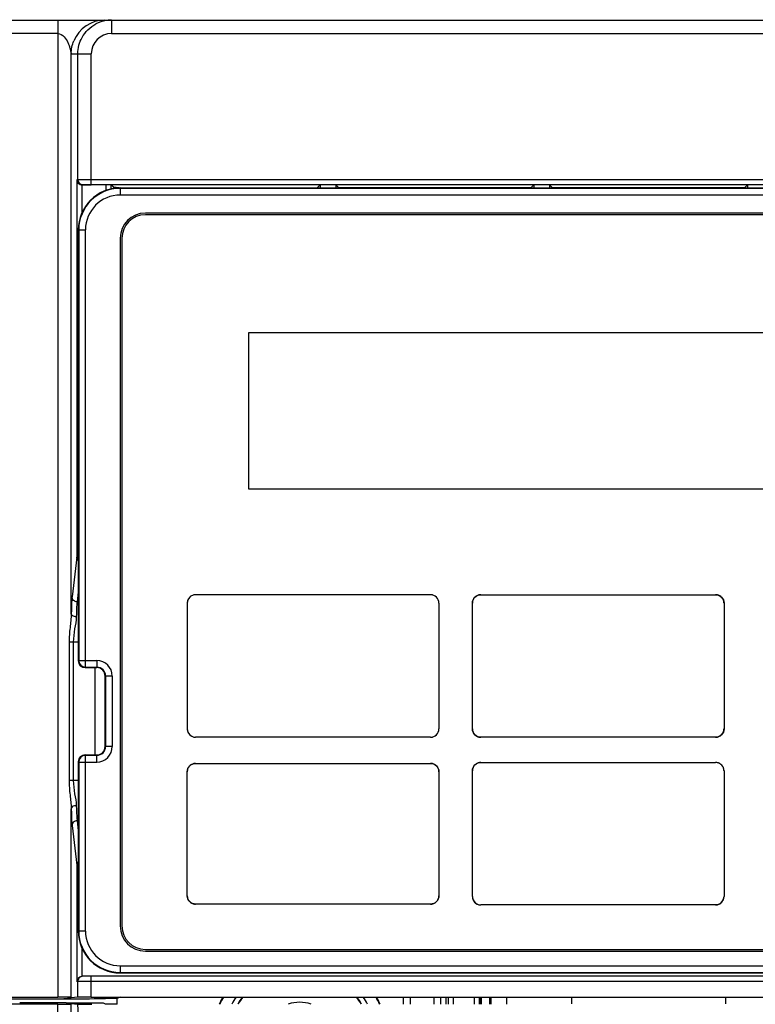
# Model space of a CAD drawing. Header units: millimetres. Extents: x 10777 to 12153, y -350 to 623.
# Tile 35 of 59: x 11014 to 11049, y 438 to 485. Entities that reach past the tile are written whole.
import ezdxf

# ---------------------------------------------------------------- set-up
doc = ezdxf.new("R2010")
doc.units = ezdxf.units.MM
for name, color, linetype in [('03_ALL_AXES', 7, 'Continuous'), ('07_ALL_FEATURES', 7, 'Continuous'), ('7_ALL_FEATURES', 7, 'Continuous')]:
    doc.layers.add(name, color=color, linetype=linetype)
doc.styles.get("Standard").update_dxf_attribs({"font": 'arial.ttf'})
doc.dimstyles.new('DIMSTYLE_1', dxfattribs={"dimtxt": 5, "dimasz": 3, "dimexe": 1, "dimexo": 1, "dimgap": 1.25, "dimtad": 1, "dimdec": 1, "dimzin": 0, "dimdsep": 46, "dimtxsty": 'Standard', "dimblk": '_FILLED', "dimblk1": '_FILLED', "dimblk2": '_FILLED', "dimcen": 0.09, "dimadec": 0, "dimazin": 0, "dimtp": 0.3, "dimtm": 0.3, "dimtfac": 1, "dimtdec": 1, "dimtofl": 0, "dimtmove": 0, "dimatfit": 3, "dimldrblk": '_FILLED', "dimfxl": 1, "dimtolj": 1, "dimtzin": 0, "dimarcsym": 0})

# ---------------------------------------------------------------- blocks, each defined once
blk = doc.blocks.new('_FILLED')
at = {"color": 0, "linetype": 'ByBlock'}
blk.add_solid([(0, 0), (-1, 0.167), (-1, -0.167)], dxfattribs=at)
blk = doc.blocks.new('*D5')
at = {"color": 0, "linetype": 'Continuous', "lineweight": -2, "transparency": 16777216}
for p, q in [((10931.067, 484.014), (10931.067, 511.014)), ((11071.067, 484.014), (11071.067, 511.014)), ((10934.067, 510.014), (11068.067, 510.014))]:
    blk.add_line(p, q, dxfattribs=at)
at = {"layer": 'DEFPOINTS', "color": 0, "linetype": 'Continuous', "transparency": 16777216}
for p in [(11071.067, 510.014), (10931.067, 483.014), (11071.067, 483.014)]:
    blk.add_point(p, dxfattribs=at)
at = {"color": 0, "linetype": 'Continuous', "lineweight": -2, "transparency": 16777216, "xscale": 3, "yscale": 3, "zscale": 3, "rotation": 180}
blk.add_blockref('_FILLED', (10931.067, 510.014), dxfattribs=at)
at = {"color": 0, "linetype": 'Continuous', "lineweight": -2, "transparency": 16777216, "xscale": 3, "yscale": 3, "zscale": 3}
blk.add_blockref('_FILLED', (11071.067, 510.014), dxfattribs=at)
at = {"color": 0, "linetype": 'Continuous', "transparency": 16777216, "insert": (11001.067, 516.264), "char_height": 5, "attachment_point": 2}
blk.add_mtext('\\A1;W', dxfattribs=at)
blk = doc.blocks.new('*D7')
at = {"color": 0, "linetype": 'Continuous', "lineweight": -2, "transparency": 16777216}
for p, q in [((10939.467, 478.414), (10939.467, 496.014)), ((11062.667, 478.414), (11062.667, 496.014)), ((10942.467, 495.014), (11059.667, 495.014))]:
    blk.add_line(p, q, dxfattribs=at)
at = {"layer": 'DEFPOINTS', "color": 0, "linetype": 'Continuous', "transparency": 16777216}
for p in [(11062.667, 495.014), (10939.467, 477.414), (11062.667, 477.414)]:
    blk.add_point(p, dxfattribs=at)
at = {"color": 0, "linetype": 'Continuous', "lineweight": -2, "transparency": 16777216, "xscale": 3, "yscale": 3, "zscale": 3, "rotation": 180}
blk.add_blockref('_FILLED', (10939.467, 495.014), dxfattribs=at)
at = {"color": 0, "linetype": 'Continuous', "lineweight": -2, "transparency": 16777216, "xscale": 3, "yscale": 3, "zscale": 3}
blk.add_blockref('_FILLED', (11062.667, 495.014), dxfattribs=at)
at = {"color": 0, "linetype": 'Continuous', "transparency": 16777216, "insert": (11001.067, 501.284), "char_height": 5, "attachment_point": 2}
blk.add_mtext('\\A1;W1', dxfattribs=at)

msp = doc.modelspace()

# ---------------------------------------------------------------- linework, layer by layer
at = {"layer": '03_ALL_AXES', "color": 7, "linetype": 'Continuous'}
for p, q in [((11028.203, 477.16), (11028.059, 477.015)), ((11028.954, 477.16), (11029.099, 477.015)), ((11038.395, 477.16), (11038.251, 477.015)), ((11039.146, 477.16), (11039.291, 477.015)), ((11048.587, 477.16), (11048.443, 477.015)), ((11018.613, 477.016), (11018.34, 477.043)), ((11018.692, 477.015), (11028.059, 477.015)), ((11038.251, 477.015), (11029.099, 477.015)), ((11048.443, 477.015), (11039.291, 477.015)), ((11017.467, 449.974), (11017.467, 454.134)), ((11032.187, 438.081), (11032.187, 438.417)), ((11033.947, 438.417), (11033.947, 438.081))]:
    msp.add_line(p, q, dxfattribs=at)
msp.add_ellipse((11018.692, 477.016), major_axis=(0.08, 0), ratio=0.008727, start_param=-3.054326, end_param=-1.570796, dxfattribs=at)
at = {"layer": '07_ALL_FEATURES', "color": 7, "linetype": 'Continuous'}
for p, q in [((10933.067, 485.014), (11069.067, 485.014)), ((11015.691, 485.014), (11015.691, 438.417)), ((11018.245, 485.014), (11018.245, 484.374)), ((11015.691, 484.374), (10933.067, 484.374)), ((11018.245, 484.374), (11069.067, 484.374)), ((11016.331, 456.699), (11016.331, 483.414)), ((11016.331, 483.414), (11017.285, 483.414)), ((11016.645, 477.408), (11016.645, 483.414)), ((11017.285, 477.171), (11017.285, 483.414)), ((11016.603, 477.398), (11016.645, 477.408)), ((11016.603, 477.398), (11016.603, 459.554)), ((11016.842, 477.16), (11016.842, 475.818)), ((11016.842, 477.16), (11017.285, 477.16)), ((11016.851, 477.16), (11016.885, 477.168)), ((11017.285, 477.411), (11070.427, 477.411)), ((11017.285, 477.171), (11070.427, 477.171)), ((11017.985, 477.16), (11017.985, 476.881)), ((11018.225, 477.158), (11018.225, 476.964)), ((11018.34, 477.043), (11018.225, 477.158)), ((11028.203, 477.16), (11028.203, 477.014)), ((11028.954, 477.16), (11028.954, 477.014)), ((11038.395, 477.16), (11038.395, 477.014)), ((11039.146, 477.16), (11039.146, 477.014)), ((11048.587, 477.16), (11048.587, 477.014)), ((11018.34, 477.043), (11018.34, 476.977)), ((11018.667, 477.014), (11069.067, 477.014)), ((11067.867, 475.734), (11019.867, 475.734)), ((11018.747, 474.614), (11018.747, 441.814)), ((11024.787, 470.094), (11024.787, 462.654)), ((11053.667, 470.094), (11024.787, 470.094)), ((11024.787, 462.654), (11053.667, 462.654)), ((11016.599, 459.4), (11016.371, 457.504)), ((11016.667, 459.554), (11016.603, 459.554)), ((11016.667, 457.736), (11016.611, 457.273)), ((11033.469, 457.612), (11022.265, 457.612)), ((11035.865, 457.612), (11047.069, 457.612)), ((11016.667, 457.273), (11016.611, 457.273)), ((11021.865, 457.212), (11021.865, 451.215)), ((11033.869, 457.212), (11033.869, 451.215)), ((11035.465, 451.215), (11035.465, 457.212)), ((11047.469, 457.212), (11047.469, 451.215)), ((11016.227, 455.353), (11016.227, 448.754)), ((11016.667, 455.353), (11016.227, 455.353)), ((11016.428, 455.353), (11016.428, 448.754)), ((11017.947, 450.374), (11017.947, 453.734)), ((11033.469, 450.815), (11022.265, 450.815)), ((11047.074, 450.815), (11035.865, 450.815)), ((11022.265, 449.57), (11033.469, 449.57)), ((11035.865, 449.612), (11047.069, 449.612)), ((11021.865, 443.257), (11021.865, 449.17)), ((11033.869, 449.17), (11033.869, 443.257)), ((11035.465, 443.215), (11035.465, 449.212)), ((11047.469, 449.212), (11047.469, 443.215)), ((11016.667, 448.754), (11016.227, 448.754)), ((11016.331, 438.393), (11016.331, 447.408)), ((11016.371, 446.604), (11016.599, 444.707)), ((11016.611, 446.834), (11016.667, 446.371)), ((11016.667, 446.834), (11016.611, 446.834)), ((11016.603, 444.553), (11016.603, 439.174)), ((11016.667, 444.553), (11016.603, 444.553)), ((11033.469, 442.857), (11022.265, 442.857)), ((11047.069, 442.815), (11035.865, 442.815)), ((11016.842, 440.769), (11016.842, 439.414)), ((11019.867, 440.694), (11067.867, 440.694)), ((11018.667, 439.574), (11069.067, 439.574)), ((11016.645, 438.424), (11016.645, 439.174)), ((11071.067, 439.174), (11016.645, 439.174)), ((11070.827, 439.414), (11016.851, 439.414)), ((11017.285, 438.427), (11017.285, 439.414)), ((10931.707, 438.417), (11015.691, 438.417)), ((10961.573, 438.335), (11015.982, 438.335)), ((11015.982, 438.358), (11016.309, 438.391)), ((11015.982, 438.335), (11016.085, 438.335)), ((11016.087, 438.146), (11016.309, 438.09)), ((11016.331, 438.393), (11016.309, 438.391)), ((11016.309, 438.116), (11016.331, 438.114)), ((11016.645, 438.424), (11016.331, 438.393)), ((11016.331, 247.014), (11016.331, 438.114)), ((11016.331, 438.114), (11016.64, 438.083)), ((11017.285, 438.427), (11070.427, 438.427)), ((11017.869, 438.354), (11017.958, 438.355)), ((11017.96, 438.091), (11017.871, 438.127)), ((11018.667, 438.414), (11018.527, 438.358)), ((11018.527, 438.091), (11018.527, 438.358)), ((11018.667, 438.414), (11032.187, 438.414)), ((11032.187, 438.081), (11032.187, 438.417)), ((11032.507, 438.081), (11032.507, 438.418)), ((11033.627, 438.418), (11033.627, 438.081)), ((11033.947, 438.417), (11033.947, 438.081)), ((11034.219, 438.081), (11034.219, 438.414)), ((11034.332, 438.081), (11034.332, 438.414)), ((11034.572, 438.089), (11034.572, 438.414)), ((11035.561, 438.091), (11035.561, 438.414)), ((11035.801, 438.091), (11035.801, 438.414)), ((11035.867, 438.091), (11035.867, 438.414)), ((11035.898, 438.091), (11035.898, 438.414)), ((11036.305, 438.091), (11036.305, 438.414)), ((11036.347, 438.414), (11036.347, 438.091)), ((11037.115, 438.091), (11037.115, 438.414)), ((11040.198, 438.415), (11040.199, 438.094)), ((11047.535, 438.399), (11047.534, 438.094)), ((11015.691, 438.09), (10931.707, 438.09)), ((11015.691, 245.014), (11015.691, 438.09)), ((11016.71, 436.922), (11016.64, 438.083)), ((11018.527, 438.091), (11017.96, 438.091))]:
    msp.add_line(p, q, dxfattribs=at)
for centre, radius, start, end in [((11017.93, 483.414), 1.599, 90.0149, 157.5177), ((11018.248, 483.404), 1.61, 99.2655, 117.6018), ((11018.245, 483.41), 1.604, 91.8438, 99.1989), ((11018.245, 483.416), 1.598, 90.0019, 91.8422), ((11018.245, 483.413), 0.96, 89.9826, 179.9825), ((11016.885, 477.408), 0.24, 179.9869, 269.9803), ((11018.667, 475.014), 2, 90, 180), ((11019.867, 474.614), 1.12, 90, 180), ((11022.262, 457.212), 0.398, 151.4019, 162.626), ((11022.267, 457.209), 0.403, 140.433, 151.4029), ((11022.269, 457.208), 0.405, 129.5668, 140.441), ((11022.267, 457.21), 0.403, 118.6042, 129.5749), ((11022.265, 457.214), 0.398, 107.3792, 118.6052), ((11022.264, 457.217), 0.395, 98.7491, 107.3695), ((11022.264, 457.214), 0.398, 92.9217, 98.7466), ((11022.265, 457.21), 0.402, 89.9979, 92.9249), ((11033.469, 457.21), 0.402, 87.0751, 90.0021), ((11033.469, 457.214), 0.398, 81.2534, 87.0783), ((11033.469, 457.217), 0.395, 72.6306, 81.2509), ((11033.468, 457.214), 0.398, 61.3951, 72.621), ((11033.466, 457.21), 0.403, 50.4254, 61.3961), ((11033.464, 457.208), 0.405, 39.5594, 50.4336), ((11033.466, 457.209), 0.403, 28.5977, 39.5675), ((11033.471, 457.212), 0.398, 17.3747, 28.5987), ((11035.862, 457.212), 0.398, 151.3974, 162.6241), ((11035.867, 457.209), 0.403, 140.4259, 151.3983), ((11035.869, 457.208), 0.405, 129.5583, 140.434), ((11035.867, 457.21), 0.403, 118.5956, 129.5663), ((11035.865, 457.214), 0.398, 107.3727, 118.5966), ((11035.864, 457.216), 0.396, 98.7454, 107.3631), ((11035.864, 457.214), 0.398, 92.9204, 98.743), ((11035.865, 457.21), 0.402, 89.9979, 92.9236), ((11047.069, 457.21), 0.401, 87.0754, 90.0021), ((11047.069, 457.214), 0.398, 81.2543, 87.0786), ((11047.069, 457.216), 0.395, 72.6326, 81.2518), ((11047.069, 457.212), 0.4, 1.1459, 80.8849), ((11047.068, 457.214), 0.398, 61.3984, 72.623), ((11047.066, 457.21), 0.403, 50.4295, 61.3995), ((11047.065, 457.208), 0.405, 39.5632, 50.4376), ((11047.066, 457.209), 0.403, 28.6003, 39.5712), ((11047.071, 457.212), 0.398, 17.3759, 28.6014), ((11022.262, 457.212), 0.398, 171.2563, 177.0794), ((11022.266, 457.212), 0.402, 177.0761, 180.0022), ((11022.26, 457.212), 0.396, 162.6356, 171.2538), ((11033.473, 457.212), 0.396, 8.747, 17.3651), ((11033.471, 457.212), 0.398, 2.9215, 8.7446), ((11033.467, 457.212), 0.402, 359.9982, 2.9244), ((11035.862, 457.212), 0.398, 171.2558, 177.0794), ((11035.866, 457.212), 0.402, 177.0761, 180.0022), ((11035.86, 457.212), 0.396, 162.6337, 171.2534), ((11047.073, 457.212), 0.396, 8.7473, 17.3663), ((11047.071, 457.212), 0.398, 2.9215, 8.7449), ((11047.067, 457.212), 0.402, 359.9982, 2.9245), ((11017.547, 453.734), 0.4, 0, 90), ((11022.266, 451.215), 0.402, 179.9982, 182.9255), ((11022.262, 451.215), 0.398, 182.9226, 188.7473), ((11022.26, 451.215), 0.395, 188.7498, 197.3696), ((11022.262, 451.215), 0.398, 197.3792, 208.6039), ((11022.267, 451.218), 0.403, 208.6028, 219.5721), ((11022.269, 451.219), 0.405, 219.564, 230.4369), ((11022.267, 451.217), 0.403, 230.4288, 241.398), ((11022.265, 451.213), 0.398, 241.3969, 252.6217), ((11022.264, 451.211), 0.395, 252.6313, 261.2511), ((11022.264, 451.213), 0.398, 261.2536, 267.0783), ((11022.265, 451.217), 0.402, 267.0752, 270.0021), ((11033.469, 451.217), 0.402, 269.9982, 272.9255), ((11033.469, 451.213), 0.398, 272.9226, 278.7473), ((11033.469, 451.211), 0.395, 278.7498, 287.3696), ((11033.468, 451.213), 0.398, 287.3792, 298.6039), ((11033.466, 451.217), 0.403, 298.6028, 309.5721), ((11033.464, 451.219), 0.405, 309.564, 320.4369), ((11033.466, 451.218), 0.403, 320.4288, 331.398), ((11033.471, 451.215), 0.398, 331.3969, 342.6217), ((11033.473, 451.215), 0.395, 342.6313, 351.2511), ((11033.471, 451.215), 0.398, 351.2536, 357.0783), ((11033.467, 451.215), 0.402, 357.0752, 0.0021), ((11035.866, 451.215), 0.402, 179.9982, 182.9255), ((11035.863, 451.215), 0.399, 179.9847, 189.531), ((11035.862, 451.215), 0.398, 182.9226, 188.7473), ((11035.86, 451.215), 0.395, 188.7498, 197.3696), ((11035.865, 451.215), 0.4, 189.514, 270.1893), ((11035.862, 451.216), 0.398, 197.3792, 208.6039), ((11035.867, 451.218), 0.403, 208.6028, 219.5721), ((11035.869, 451.219), 0.405, 219.564, 230.4369), ((11035.867, 451.218), 0.403, 230.4288, 241.398), ((11035.865, 451.213), 0.398, 241.3969, 252.6217), ((11035.864, 451.211), 0.395, 252.6313, 261.2511), ((11035.864, 451.213), 0.398, 261.2536, 267.0783), ((11035.865, 451.217), 0.402, 267.0752, 270.0021), ((11047.069, 451.217), 0.401, 269.9982, 272.9265), ((11047.068, 451.215), 0.4, 270.7558, 359.9981), ((11047.069, 451.213), 0.397, 272.9237, 278.75), ((11047.069, 451.211), 0.395, 278.7526, 287.374), ((11047.068, 451.213), 0.398, 287.3838, 298.6092), ((11047.066, 451.218), 0.403, 298.608, 309.5767), ((11047.064, 451.219), 0.405, 309.5685, 320.4402), ((11047.066, 451.218), 0.403, 320.4321, 331.4), ((11047.071, 451.216), 0.398, 331.3988, 342.6224), ((11047.073, 451.215), 0.395, 342.632, 351.2513), ((11047.071, 451.215), 0.398, 351.2538, 357.0784), ((11047.067, 451.215), 0.402, 357.0752, 0.0021), ((11017.547, 450.374), 0.4, 270, 0), ((11022.267, 449.168), 0.403, 140.4259, 151.3983), ((11022.269, 449.166), 0.405, 129.5583, 140.434), ((11022.267, 449.168), 0.403, 118.5956, 129.5663), ((11022.265, 449.172), 0.398, 107.3727, 118.5966), ((11022.264, 449.174), 0.396, 98.7454, 107.3631), ((11022.264, 449.172), 0.398, 92.9204, 98.743), ((11022.265, 449.168), 0.402, 89.9979, 92.9236), ((11033.469, 449.168), 0.402, 87.0764, 90.0021), ((11033.469, 449.172), 0.398, 81.2571, 87.0796), ((11033.469, 449.174), 0.396, 72.6371, 81.2546), ((11033.468, 449.172), 0.398, 61.4036, 72.6275), ((11033.466, 449.168), 0.403, 50.4341, 61.4047), ((11033.465, 449.166), 0.405, 39.5665, 50.4421), ((11033.466, 449.168), 0.403, 28.6023, 39.5745), ((11035.863, 449.212), 0.398, 151.4019, 162.626), ((11035.867, 449.209), 0.403, 140.433, 151.4029), ((11035.869, 449.208), 0.405, 129.5668, 140.441), ((11035.867, 449.21), 0.403, 118.6042, 129.5749), ((11035.865, 449.214), 0.398, 107.3792, 118.6052), ((11035.864, 449.217), 0.395, 98.7491, 107.3695), ((11035.864, 449.214), 0.398, 92.9217, 98.7466), ((11035.865, 449.21), 0.402, 89.9979, 92.9249), ((11047.069, 449.211), 0.401, 87.0741, 90.0021), ((11047.069, 449.215), 0.397, 72.8929, 90.0373), ((11047.069, 449.215), 0.397, 81.2507, 87.0773), ((11047.069, 449.212), 0.4, 1.1459, 81.2495), ((11047.069, 449.217), 0.395, 72.6262, 81.2481), ((11047.069, 449.215), 0.397, 66.974, 72.6248), ((11047.068, 449.213), 0.399, 61.3987, 66.9734), ((11047.066, 449.21), 0.403, 50.4208, 61.391), ((11047.064, 449.208), 0.405, 39.5561, 50.4291), ((11047.066, 449.209), 0.403, 28.5958, 39.5642), ((11047.071, 449.212), 0.398, 17.374, 28.5968), ((11022.262, 449.17), 0.398, 171.2558, 177.0794), ((11022.266, 449.17), 0.402, 177.0761, 180.0022), ((11022.26, 449.171), 0.396, 162.6337, 171.2534), ((11022.262, 449.17), 0.398, 151.3974, 162.6241), ((11033.471, 449.17), 0.398, 17.3766, 28.6032), ((11033.473, 449.171), 0.396, 8.7475, 17.367), ((11033.471, 449.17), 0.398, 2.9215, 8.7451), ((11033.467, 449.17), 0.402, 359.9982, 2.9245), ((11035.863, 449.212), 0.398, 171.2563, 177.0794), ((11035.866, 449.212), 0.402, 177.0761, 180.0022), ((11035.86, 449.212), 0.396, 162.6356, 171.2538), ((11047.073, 449.212), 0.396, 8.7469, 17.3644), ((11047.071, 449.212), 0.398, 2.9215, 8.7444), ((11047.067, 449.212), 0.402, 359.9982, 2.9244), ((11022.266, 443.257), 0.401, 179.9982, 182.9264), ((11022.262, 443.257), 0.397, 182.9236, 188.7495), ((11022.26, 443.257), 0.395, 188.7522, 197.3721), ((11022.262, 443.257), 0.398, 197.3819, 208.6046), ((11022.266, 443.259), 0.402, 208.5955, 214.1029), ((11022.268, 443.26), 0.404, 214.1023, 219.5625), ((11022.269, 443.261), 0.405, 219.5615, 230.4317), ((11022.267, 443.259), 0.403, 230.4234, 241.3914), ((11022.265, 443.255), 0.398, 241.3902, 252.6158), ((11022.264, 443.252), 0.395, 252.6256, 261.2476), ((11022.264, 443.255), 0.398, 261.2502, 267.0771), ((11022.265, 443.258), 0.401, 267.0739, 270.0021), ((11033.469, 443.258), 0.401, 269.9982, 272.9267), ((11033.469, 443.255), 0.398, 272.9239, 278.7508), ((11033.469, 443.252), 0.395, 278.7534, 287.3753), ((11033.468, 443.255), 0.398, 287.3851, 298.6106), ((11033.466, 443.259), 0.403, 298.6095, 309.5774), ((11033.464, 443.261), 0.405, 309.5692, 320.4394), ((11033.466, 443.26), 0.403, 320.4312, 331.3975), ((11033.471, 443.257), 0.398, 331.3962, 342.6191), ((11033.473, 443.257), 0.395, 342.6288, 351.2487), ((11033.471, 443.257), 0.397, 351.2514, 357.0773), ((11033.467, 443.257), 0.401, 357.0742, 0.0021), ((11035.866, 443.215), 0.402, 179.9982, 182.9255), ((11035.861, 443.215), 0.397, 179.9612, 197.5933), ((11035.862, 443.215), 0.398, 182.9226, 188.7473), ((11035.865, 443.215), 0.4, 188.7875, 244.5746), ((11035.86, 443.215), 0.395, 188.7498, 197.3696), ((11035.862, 443.215), 0.398, 197.3792, 208.6039), ((11035.867, 443.218), 0.403, 208.6028, 219.5721), ((11035.869, 443.219), 0.405, 219.564, 230.4369), ((11035.867, 443.217), 0.403, 230.4288, 241.398), ((11035.865, 443.213), 0.398, 241.3969, 252.6217), ((11035.864, 443.211), 0.396, 244.3752, 270.047), ((11035.864, 443.211), 0.395, 252.6313, 261.2511), ((11035.865, 443.215), 0.4, 257.3789, 270), ((11035.864, 443.213), 0.398, 261.2536, 267.0783), ((11035.865, 443.217), 0.402, 267.0752, 270.0021), ((11047.069, 443.216), 0.401, 269.9982, 272.9265), ((11047.069, 443.213), 0.397, 272.9237, 278.75), ((11047.069, 443.21), 0.395, 278.7526, 287.374), ((11047.068, 443.213), 0.398, 287.3838, 298.6092), ((11047.068, 443.215), 0.4, 295.1149, 351.0969), ((11047.066, 443.217), 0.403, 298.608, 309.5767), ((11047.064, 443.219), 0.405, 309.5685, 320.4402), ((11047.066, 443.218), 0.403, 320.4321, 331.4), ((11047.071, 443.215), 0.398, 331.3988, 342.6224), ((11047.072, 443.215), 0.397, 342.5125, 0.0384), ((11047.073, 443.215), 0.395, 342.632, 351.2513), ((11047.071, 443.215), 0.398, 351.2538, 357.0784), ((11047.067, 443.215), 0.402, 357.0752, 0.0021), ((11018.667, 441.574), 2, 180, 270), ((11019.867, 441.814), 1.12, 180, 270), ((11016.885, 439.174), 0.24, 89.9997, 180.0352), ((11013.994, 64.913), 373.238, 89.67878, 90.01893), ((11018.554, 378.012), 60.346, 90.02594, 90.56627), ((11027.227, 436.374), 4.2, 150.7729, 155.9395), ((11027.227, 436.374), 4.179, 150.6075, 155.816), ((11027.227, 436.374), 3.661, 145.905, 152.0902), ((11027.227, 436.374), 3.417, 143.2114, 149.8199), ((11027.227, 436.374), 3.4, 142.852, 149.7034), ((11027.227, 436.374), 1.8, 72.3988, 107.6012), ((11027.227, 436.374), 3.4, 30.2966, 37.148), ((11027.227, 436.374), 3.417, 30.1802, 36.7886), ((11027.227, 436.374), 3.661, 27.9098, 34.095), ((11027.227, 436.374), 4.179, 24.184, 29.3925), ((11027.227, 436.374), 4.2, 24.0605, 29.2271)]:
    msp.add_arc(centre, radius, start, end, dxfattribs=at)
for centre, major_axis, ratio, start_param, end_param in [((11017.285, 438.424), (0.64, 0), 0.003491, 1.570796, 3.106686), ((11017.28, 438.083), (0.641, 0), 0.007001, -3.071407, -1.518061)]:
    msp.add_ellipse(centre, major_axis=major_axis, ratio=ratio, start_param=start_param, end_param=end_param, dxfattribs=at)
for points in [[(11016.844, 484.187), (11016.993, 484.455), (11017.23, 484.688), (11017.502, 484.831)], [(11016.645, 483.414), (11016.645, 483.68), (11016.716, 483.954), (11016.844, 484.187)], [(11016.331, 483.414), (11016.331, 483.622), (11016.373, 483.834), (11016.452, 484.026)], [(11016.661, 459.247), (11016.623, 459.287), (11016.599, 459.345), (11016.599, 459.4)], [(11022.265, 457.612), (11022.045, 457.612), (11021.865, 457.432), (11021.865, 457.212)], [(11047.469, 457.212), (11047.469, 457.41), (11047.322, 457.576), (11047.132, 457.607)], [(11021.865, 451.215), (11021.865, 451.113), (11021.951, 450.901), (11022.163, 450.815), (11022.265, 450.815)], [(11033.469, 450.815), (11033.571, 450.815), (11033.783, 450.901), (11033.869, 451.113), (11033.869, 451.215)], [(11035.865, 450.815), (11035.763, 450.815), (11035.551, 450.901), (11035.465, 451.113), (11035.465, 451.215)], [(11035.47, 451.149), (11035.498, 450.982), (11035.631, 450.849), (11035.798, 450.821)], [(11021.865, 449.17), (11021.865, 449.39), (11022.045, 449.57), (11022.265, 449.57)], [(11035.465, 449.212), (11035.465, 449.432), (11035.645, 449.612), (11035.865, 449.612)], [(11016.661, 444.86), (11016.623, 444.82), (11016.599, 444.762), (11016.599, 444.707)], [(11035.483, 443.095), (11035.517, 442.989), (11035.594, 442.902), (11035.693, 442.854)], [(11047.238, 442.853), (11047.186, 442.828), (11047.127, 442.815), (11047.069, 442.815)], [(11016.085, 438.335), (11016.679, 438.337), (11017.274, 438.348), (11017.869, 438.354)]]:
    msp.add_open_spline(points, degree=3, dxfattribs=at)
for points, knots in [([(11015.691, 484.374), (11015.803, 484.374), (11016.01, 484.233), (11016.151, 484.001), (11016.231, 483.802), (11016.268, 483.677), (11016.294, 483.58), (11016.306, 483.506), (11016.327, 483.465), (11016.32, 483.413), (11016.331, 483.414)], [0, 0, 0, 0, 0.276301, 0.541806, 0.672017, 0.799967, 0.86218, 0.921512, 0.973677, 1, 1, 1, 1]), ([(11016.603, 477.398), (11016.605, 477.343), (11016.653, 477.217), (11016.782, 477.16), (11016.851, 477.16)], [0, 0, 0, 0, 0.444499, 1, 1, 1, 1]), ([(11016.645, 477.408), (11016.709, 477.418), (11016.924, 477.402), (11017.136, 477.411), (11017.285, 477.411)], [0, 0, 0, 0, 0.304546, 1, 1, 1, 1]), ([(11016.885, 477.168), (11016.924, 477.178), (11017.06, 477.162), (11017.192, 477.171), (11017.285, 477.171)], [0, 0, 0, 0, 0.304565, 1, 1, 1, 1]), ([(11016.603, 459.554), (11016.603, 459.537), (11016.602, 459.486), (11016.603, 459.434), (11016.599, 459.4)], [0, 0, 0, 0, 0.330019, 1, 1, 1, 1]), ([(11016.371, 457.504), (11016.366, 457.461), (11016.344, 457.193), (11016.336, 456.924), (11016.331, 456.699)], [0, 0, 0, 0, 0.159398, 1, 1, 1, 1]), ([(11016.611, 457.273), (11016.55, 457.274), (11016.426, 457.321), (11016.372, 457.445), (11016.371, 457.504)], [0, 0, 0, 0, 0.507004, 1, 1, 1, 1]), ([(11033.869, 457.212), (11033.869, 457.314), (11033.783, 457.526), (11033.571, 457.612), (11033.469, 457.612)], [0, 0, 0, 0, 0.50005, 1, 1, 1, 1]), ([(11035.465, 457.212), (11035.465, 457.314), (11035.551, 457.526), (11035.763, 457.612), (11035.865, 457.612)], [0, 0, 0, 0, 0.500032, 1, 1, 1, 1]), ([(11047.069, 457.612), (11047.171, 457.612), (11047.383, 457.526), (11047.469, 457.314), (11047.469, 457.212)], [0, 0, 0, 0, 0.499918, 1, 1, 1, 1]), ([(11016.611, 457.273), (11016.606, 457.235), (11016.584, 456.996), (11016.576, 456.756), (11016.57, 456.555)], [0, 0, 0, 0, 0.159516, 1, 1, 1, 1]), ([(11016.331, 456.699), (11016.326, 456.481), (11016.263, 456.034), (11016.227, 455.585), (11016.227, 455.353)], [0, 0, 0, 0, 0.48488, 1, 1, 1, 1]), ([(11016.57, 456.555), (11016.54, 456.555), (11016.448, 456.564), (11016.334, 456.632), (11016.331, 456.699)], [0, 0, 0, 0, 0.313069, 1, 1, 1, 1]), ([(11016.57, 456.555), (11016.565, 456.364), (11016.48, 455.967), (11016.429, 455.565), (11016.428, 455.353)], [0, 0, 0, 0, 0.473317, 1, 1, 1, 1]), ([(11047.469, 451.215), (11047.469, 451.113), (11047.383, 450.901), (11047.171, 450.815), (11047.069, 450.815)], [0, 0, 0, 0, 0.50005, 1, 1, 1, 1]), ([(11033.469, 449.57), (11033.571, 449.57), (11033.783, 449.484), (11033.869, 449.272), (11033.869, 449.17)], [0, 0, 0, 0, 0.499968, 1, 1, 1, 1]), ([(11016.227, 448.754), (11016.227, 448.522), (11016.264, 448.073), (11016.326, 447.627), (11016.331, 447.408)], [0, 0, 0, 0, 0.515162, 1, 1, 1, 1]), ([(11016.428, 448.754), (11016.428, 448.542), (11016.48, 448.14), (11016.565, 447.743), (11016.57, 447.553)], [0, 0, 0, 0, 0.526829, 1, 1, 1, 1]), ([(11016.57, 447.553), (11016.54, 447.552), (11016.448, 447.543), (11016.334, 447.475), (11016.331, 447.408)], [0, 0, 0, 0, 0.313072, 1, 1, 1, 1]), ([(11016.57, 447.553), (11016.573, 447.472), (11016.582, 447.233), (11016.59, 446.992), (11016.611, 446.834)], [0, 0, 0, 0, 0.33416, 1, 1, 1, 1]), ([(11016.331, 447.408), (11016.333, 447.319), (11016.342, 447.05), (11016.35, 446.781), (11016.371, 446.604)], [0, 0, 0, 0, 0.334225, 1, 1, 1, 1]), ([(11016.611, 446.834), (11016.55, 446.833), (11016.426, 446.786), (11016.372, 446.663), (11016.371, 446.604)], [0, 0, 0, 0, 0.507006, 1, 1, 1, 1]), ([(11016.599, 444.707), (11016.599, 444.7), (11016.602, 444.649), (11016.603, 444.598), (11016.603, 444.553)], [0, 0, 0, 0, 0.140159, 1, 1, 1, 1]), ([(11022.265, 442.857), (11022.163, 442.857), (11021.951, 442.943), (11021.865, 443.155), (11021.865, 443.257)], [0, 0, 0, 0, 0.500032, 1, 1, 1, 1]), ([(11033.869, 443.257), (11033.869, 443.155), (11033.783, 442.943), (11033.571, 442.857), (11033.469, 442.857)], [0, 0, 0, 0, 0.499968, 1, 1, 1, 1]), ([(11016.603, 439.174), (11016.604, 439.228), (11016.651, 439.35), (11016.775, 439.414), (11016.842, 439.414)], [0, 0, 0, 0, 0.446268, 1, 1, 1, 1]), ([(11016.331, 438.422), (11016.313, 438.418), (11016.247, 438.423), (11016.035, 438.412), (11015.839, 438.417), (11015.691, 438.417)], [0, 0, 0, 0, 0.086192, 0.305033, 1, 1, 1, 1]), ([(11017.871, 438.127), (11017.86, 438.131), (11017.816, 438.125), (11017.725, 438.133), (11017.575, 438.131), (11017.269, 438.135), (11016.766, 438.136), (11016.333, 438.138), (11016.087, 438.138)], [0, 0, 0, 0, 0.019049, 0.071025, 0.155248, 0.270362, 0.586249, 1, 1, 1, 1]), ([(11015.691, 438.09), (11015.839, 438.09), (11016.035, 438.095), (11016.247, 438.084), (11016.313, 438.089), (11016.331, 438.085)], [0, 0, 0, 0, 0.695107, 0.913901, 1, 1, 1, 1])]:
    msp.add_open_spline(points, degree=3, knots=knots, dxfattribs=at)
at = {"layer": '7_ALL_FEATURES', "color": 7, "linetype": 'Continuous'}
for p, q in [((11018.667, 477.014), (11018.667, 476.671)), ((11069.067, 476.991), (11018.667, 476.991)), ((11069.067, 476.671), (11018.667, 476.671)), ((11067.867, 475.814), (11019.867, 475.814)), ((11016.667, 475.014), (11016.667, 454.454)), ((11016.667, 475.014), (11017.009, 475.014)), ((11016.689, 475.014), (11016.689, 454.476)), ((11017.009, 454.156), (11017.009, 475.014)), ((11018.667, 474.614), (11018.667, 441.814)), ((11016.667, 454.454), (11016.689, 454.476)), ((11016.689, 454.476), (11017.547, 454.476)), ((11016.987, 454.134), (11017.009, 454.156)), ((11016.987, 454.134), (11017.547, 454.134)), ((11017.009, 454.156), (11017.547, 454.156)), ((11017.547, 454.476), (11017.547, 454.134)), ((11018.289, 453.734), (11017.947, 453.734)), ((11017.969, 453.734), (11017.969, 450.374)), ((11018.289, 453.734), (11018.289, 450.374)), ((11018.289, 450.374), (11017.947, 450.374)), ((11017.009, 449.951), (11016.987, 449.974)), ((11016.987, 449.974), (11017.547, 449.974)), ((11017.009, 441.574), (11017.009, 449.951)), ((11017.547, 449.951), (11017.009, 449.951)), ((11017.547, 449.631), (11017.547, 449.974)), ((11016.667, 449.654), (11016.667, 441.574)), ((11016.689, 449.631), (11016.667, 449.654)), ((11016.689, 449.631), (11016.689, 441.574)), ((11016.689, 449.631), (11017.547, 449.631)), ((11017.009, 441.574), (11016.667, 441.574)), ((11019.867, 440.614), (11067.867, 440.614)), ((11018.667, 439.916), (11018.667, 439.574)), ((11018.667, 439.916), (11069.067, 439.916)), ((11018.667, 439.596), (11069.067, 439.596))]:
    msp.add_line(p, q, dxfattribs=at)
for centre, radius, start, end in [((11018.667, 475.014), 1.978, 90, 180), ((11018.667, 475.014), 1.658, 90, 180), ((11019.867, 474.614), 1.2, 90, 180), ((11017.009, 454.476), 0.32, 180.0211, 269.9789), ((11017.547, 453.734), 0.742, 0, 90), ((11017.547, 453.734), 0.422, 0, 90), ((11017.547, 450.374), 0.742, 270, 0), ((11017.547, 450.374), 0.422, 270, 0), ((11017.009, 449.631), 0.32, 90.0211, 179.9789), ((11018.667, 441.574), 1.978, 180, 270), ((11018.667, 441.574), 1.658, 180, 270), ((11019.867, 441.814), 1.2, 180, 270)]:
    msp.add_arc(centre, radius, start, end, dxfattribs=at)
for centre, major_axis, start_param, end_param in [((11016.987, 454.454), (0.226, 0.226), -3.926839, -2.356347), ((11016.987, 449.654), (0.226, -0.226), 2.356347, 3.926839)]:
    msp.add_ellipse(centre, major_axis=major_axis, ratio=0.999695, start_param=start_param, end_param=end_param, dxfattribs=at)

# ---------------------------------------------------------------- dimensions: what is measured, and where the dimension line sits
at = {"color": 7, "linetype": 'Continuous'}
for base, p1, p2, text, picture, middle in [((11071.067, 510.014), (10931.067, 483.014), (11071.067, 483.014), 'W', '*D5', (11001.067, 510.014)), ((11062.667, 495.014), (10939.467, 477.414), (11062.667, 477.414), 'W1', '*D7', (11001.067, 495.014))]:
    dim = msp.add_linear_dim(base=base, p1=p1, p2=p2, text=text, dimstyle='DIMSTYLE_1', dxfattribs=at)
    dim.commit()
    dim.dimension.update_dxf_attribs({"geometry": picture, "text_midpoint": middle, "dimtype": 160})

doc.saveas('drawing.dxf')
